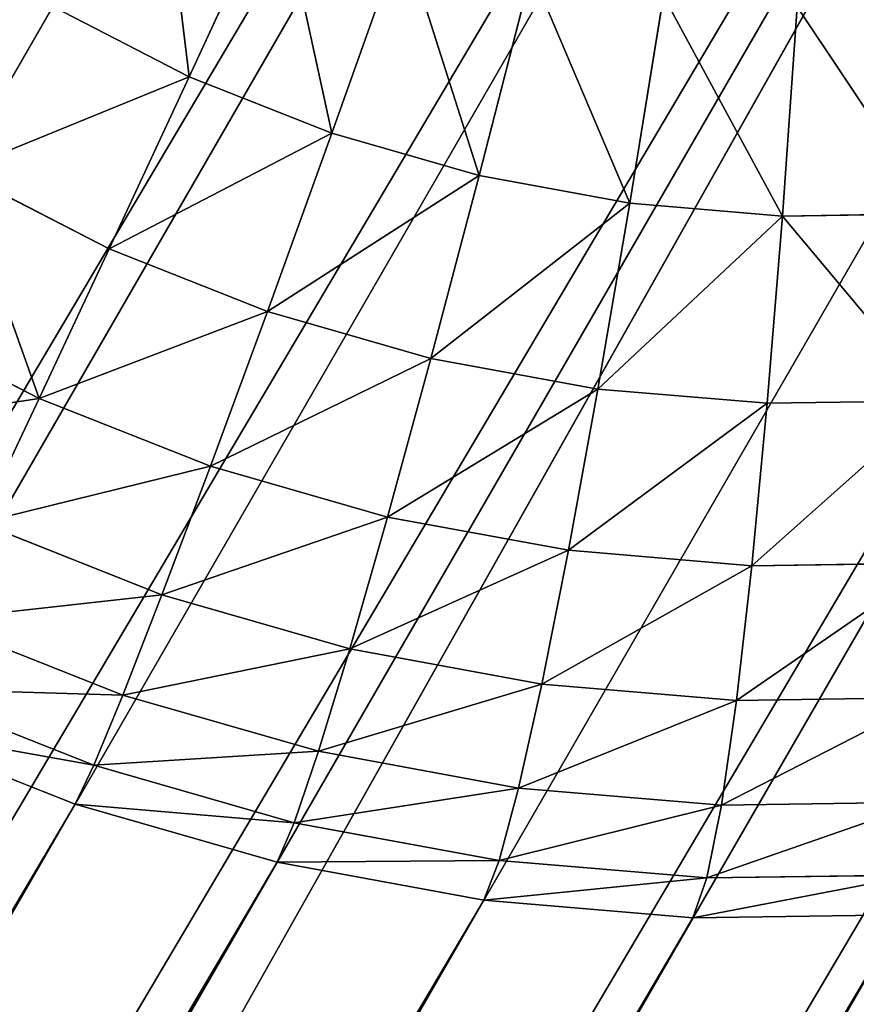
# Model space of a CAD drawing. Extents: x 34 to 1129, y -19 to 489.
# Tile 185 of 237: x 392 to 397, y 410 to 416. Entities that reach past the tile are written whole.
import ezdxf

# ---------------------------------------------------------------- set-up
doc = ezdxf.new("R2010")
doc.units = 0
doc.layers.get('0').update_dxf_attribs({"color": 13, "linetype": 'CONTINUOUS'})

# ---------------------------------------------------------------- blocks, each defined once
blk = doc.blocks.new('GROUP_6')
for p, q in [((2.1909, 20.2224, 12), (2.1909, 20.2224, 1118)), ((23.8091, 20.2224, 12), (23.8091, 20.2224, 1118)), ((23.8091, 20.2224, 12), (24.465, 19.1282, 12)), ((23.7236, 20.1653, 10.4337), (24.3743, 19.0797, 10.4337)), ((23.4687, 19.995, 8.8942), (24.1039, 18.9352, 8.8942)), ((23.0487, 19.7143, 7.4078), (23.6584, 18.697, 7.4078)), ((22.4707, 19.3281, 6), (23.0454, 18.3694, 6)), ((1.535, 19.1282, 12), (1.535, 19.1282, 1118)), ((24.465, 19.1282, 12), (24.3743, 19.0797, 10.4337)), ((24.465, 19.1282, 12), (24.465, 19.1282, 1118)), ((24.465, 19.1282, 12), (25.0104, 17.9749, 12)), ((24.3743, 19.0797, 10.4337), (24.1039, 18.9352, 8.8942)), ((24.3743, 19.0797, 10.4337), (24.9155, 17.9356, 10.4337)), ((24.1039, 18.9352, 8.8942), (23.6584, 18.697, 7.4078)), ((24.1039, 18.9352, 8.8942), (24.6322, 17.8182, 8.8942)), ((21.7448, 18.8431, 4.6949), (22.2754, 17.9578, 4.6949)), ((23.6584, 18.697, 7.4078), (23.0454, 18.3694, 6)), ((23.6584, 18.697, 7.4078), (24.1655, 17.6249, 7.4078)), ((23.0454, 18.3694, 6), (22.2754, 17.9578, 4.6949)), ((23.0454, 18.3694, 6), (23.5233, 17.3589, 6)), ((20.8832, 18.2674, 3.5147), (21.3615, 17.4693, 3.5147)), ((0.9896, 17.9749, 12), (0.9896, 17.9749, 1118)), ((22.2754, 17.9578, 4.6949), (21.3615, 17.4693, 3.5147)), ((22.2754, 17.9578, 4.6949), (22.7167, 17.0248, 4.6949)), ((24.9155, 17.9356, 10.4337), (24.6322, 17.8182, 8.8942)), ((25.0104, 17.9749, 12), (24.9155, 17.9356, 10.4337)), ((24.9155, 17.9356, 10.4337), (25.3419, 16.7439, 10.4337)), ((25.0104, 17.9749, 12), (25.4402, 16.7737, 12)), ((25.0104, 17.9749, 12), (25.0104, 17.9749, 1118)), ((24.6322, 17.8182, 8.8942), (24.1655, 17.6249, 7.4078)), ((24.6322, 17.8182, 8.8942), (25.0485, 16.6549, 8.8942)), ((24.1655, 17.6249, 7.4078), (23.5233, 17.3589, 6)), ((24.1655, 17.6249, 7.4078), (24.5651, 16.5082, 7.4078)), ((21.3615, 17.4693, 3.5147), (20.3195, 16.9123, 2.4798)), ((21.3615, 17.4693, 3.5147), (21.7593, 16.6282, 3.5147)), ((23.5233, 17.3589, 6), (22.7167, 17.0248, 4.6949)), ((23.5233, 17.3589, 6), (23.8999, 16.3064, 6)), ((22.7167, 17.0248, 4.6949), (21.7593, 16.6282, 3.5147)), ((22.7167, 17.0248, 4.6949), (23.0644, 16.053, 4.6949)), ((0.5598, 16.7737, 12), (0.5598, 16.7737, 1118)), ((25.3419, 16.7439, 10.4337), (25.0485, 16.6549, 8.8942)), ((25.4402, 16.7737, 12), (25.3419, 16.7439, 10.4337)), ((25.3419, 16.7439, 10.4337), (25.6494, 15.5161, 10.4337)), ((25.4402, 16.7737, 12), (25.7502, 15.5362, 12)), ((25.4402, 16.7737, 12), (25.4402, 16.7737, 1118)), ((21.7593, 16.6282, 3.5147), (20.6677, 16.1761, 2.4798)), ((21.7593, 16.6282, 3.5147), (22.0728, 15.7522, 3.5147)), ((25.0485, 16.6549, 8.8942), (24.5651, 16.5082, 7.4078)), ((25.0485, 16.6549, 8.8942), (25.3487, 15.4563, 8.8942)), ((24.5651, 16.5082, 7.4078), (23.8999, 16.3064, 6)), ((24.5651, 16.5082, 7.4078), (24.8532, 15.3578, 7.4078)), ((23.8999, 16.3064, 6), (23.0644, 16.053, 4.6949)), ((23.8999, 16.3064, 6), (24.1715, 15.2222, 6)), ((23.0644, 16.053, 4.6949), (22.0728, 15.7522, 3.5147)), ((23.0644, 16.053, 4.6949), (23.3152, 15.0518, 4.6949)), ((22.0728, 15.7522, 3.5147), (20.9421, 15.4092, 2.4798)), ((22.0728, 15.7522, 3.5147), (22.2989, 14.8497, 3.5147)), ((0.2498, 15.5362, 12), (0.2498, 15.5362, 1118)), ((25.7502, 15.5362, 12), (25.6494, 15.5161, 10.4337)), ((25.7502, 15.5362, 12), (25.9374, 14.2742, 12)), ((25.7502, 15.5362, 12), (25.7502, 15.5362, 1118)), ((25.6494, 15.5161, 10.4337), (25.3487, 15.4563, 8.8942)), ((25.6494, 15.5161, 10.4337), (25.8351, 14.2641, 10.4337)), ((25.3487, 15.4563, 8.8942), (24.8532, 15.3578, 7.4078)), ((25.3487, 15.4563, 8.8942), (25.53, 14.2341, 8.8942)), ((24.8532, 15.3578, 7.4078), (24.1715, 15.2222, 6)), ((24.8532, 15.3578, 7.4078), (25.0273, 14.1846, 7.4078)), ((24.1715, 15.2222, 6), (23.3152, 15.0518, 4.6949)), ((24.1715, 15.2222, 6), (24.3355, 14.1165, 6)), ((23.3152, 15.0518, 4.6949), (22.2989, 14.8497, 3.5147)), ((23.3152, 15.0518, 4.6949), (23.4666, 14.0309, 4.6949)), ((22.2989, 14.8497, 3.5147), (21.14, 14.6191, 2.4798)), ((22.2989, 14.8497, 3.5147), (22.4354, 13.9293, 3.5147)), ((0.0626, 14.2742, 12), (0.0626, 14.2742, 1118)), ((25.0273, 14.1846, 7.4078), (24.3355, 14.1165, 6)), ((24.3355, 14.1165, 6), (23.4666, 14.0309, 4.6949)), ((24.3355, 14.1165, 6), (24.3904, 13, 6)), ((23.4666, 14.0309, 4.6949), (22.4354, 13.9293, 3.5147)), ((23.4666, 14.0309, 4.6949), (23.5172, 13, 4.6949)), ((22.4354, 13.9293, 3.5147), (21.2595, 13.8135, 2.4798)), ((22.4354, 13.9293, 3.5147), (22.481, 13, 3.5147)), ((0, 13, 12), (0, 13, 1118)), ((23.5172, 13, 4.6949), (22.481, 13, 3.5147))]:
    blk.add_line(p, q)
mesh = blk.add_polyface()
corners = [(11.7258, 25.9374, 1118), (13, 26, 12), (11.7258, 25.9374, 12), (13, 26, 1118)]
mesh.append_faces([[corners[k] for k in face] for face in [(0, 1, 2), (1, 0, 3)]], dxfattribs={"vtx0": -1})
mesh = blk.add_polyface()
corners = [(13, 26, 1118), (14.2742, 25.9374, 12), (13, 26, 12), (14.2742, 25.9374, 1118)]
mesh.append_faces([[corners[k] for k in face] for face in [(0, 1, 2), (1, 0, 3)]], dxfattribs={"vtx0": -1})
mesh = blk.add_polyface()
corners = [(10.4638, 25.7502, 12), (11.7258, 25.9374, 1118), (11.7258, 25.9374, 12), (10.4638, 25.7502, 1118)]
mesh.append_faces([[corners[k] for k in face] for face in [(0, 1, 2), (1, 0, 3)]], dxfattribs={"vtx0": -1})
mesh = blk.add_polyface()
corners = [(14.2742, 25.9374, 1118), (15.5362, 25.7502, 12), (14.2742, 25.9374, 12), (15.5362, 25.7502, 1118)]
mesh.append_faces([[corners[k] for k in face] for face in [(0, 1, 2), (1, 0, 3)]], dxfattribs={"vtx0": -1})
mesh = blk.add_polyface()
corners = [(9.2263, 25.4402, 1118), (10.4638, 25.7502, 12), (9.2263, 25.4402, 12), (10.4638, 25.7502, 1118)]
mesh.append_faces([[corners[k] for k in face] for face in [(0, 1, 2), (1, 0, 3)]], dxfattribs={"vtx0": -1})
mesh = blk.add_polyface()
corners = [(15.5362, 25.7502, 1118), (16.7737, 25.4402, 12), (15.5362, 25.7502, 12), (16.7737, 25.4402, 1118)]
mesh.append_faces([[corners[k] for k in face] for face in [(0, 1, 2), (1, 0, 3)]], dxfattribs={"vtx0": -1})
mesh = blk.add_polyface()
corners = [(8.0251, 25.0104, 1118), (9.2263, 25.4402, 12), (8.0251, 25.0104, 12), (9.2263, 25.4402, 1118)]
mesh.append_faces([[corners[k] for k in face] for face in [(0, 1, 2), (1, 0, 3)]], dxfattribs={"vtx0": -1})
mesh = blk.add_polyface()
corners = [(16.7737, 25.4402, 1118), (17.9749, 25.0104, 12), (16.7737, 25.4402, 12), (17.9749, 25.0104, 1118)]
mesh.append_faces([[corners[k] for k in face] for face in [(0, 1, 2), (1, 0, 3)]], dxfattribs={"vtx0": -1})
mesh = blk.add_polyface()
corners = [(6.8718, 24.465, 12), (8.0251, 25.0104, 1118), (8.0251, 25.0104, 12), (6.8718, 24.465, 1118)]
mesh.append_faces([[corners[k] for k in face] for face in [(0, 1, 2), (1, 0, 3)]], dxfattribs={"vtx0": -1})
mesh = blk.add_polyface()
corners = [(17.9749, 25.0104, 12), (19.1282, 24.465, 1118), (19.1282, 24.465, 12), (17.9749, 25.0104, 1118)]
mesh.append_faces([[corners[k] for k in face] for face in [(0, 1, 2), (1, 0, 3)]], dxfattribs={"vtx0": -1})
mesh = blk.add_polyface()
corners = [(5.7776, 23.8091, 1118), (6.8718, 24.465, 12), (5.7776, 23.8091, 12), (6.8718, 24.465, 1118)]
mesh.append_faces([[corners[k] for k in face] for face in [(0, 1, 2), (1, 0, 3)]], dxfattribs={"vtx0": -1})
mesh = blk.add_polyface()
corners = [(19.1282, 24.465, 1118), (20.2224, 23.8091, 12), (19.1282, 24.465, 12), (20.2224, 23.8091, 1118)]
mesh.append_faces([[corners[k] for k in face] for face in [(0, 1, 2), (1, 0, 3)]], dxfattribs={"vtx0": -1})
mesh = blk.add_polyface()
corners = [(4.7529, 23.0491, 1118), (5.7776, 23.8091, 12), (4.7529, 23.0491, 12), (5.7776, 23.8091, 1118)]
mesh.append_faces([[corners[k] for k in face] for face in [(0, 1, 2), (1, 0, 3)]], dxfattribs={"vtx0": -1})
mesh = blk.add_polyface()
corners = [(20.2224, 23.8091, 1118), (21.2471, 23.0491, 12), (20.2224, 23.8091, 12), (21.2471, 23.0491, 1118)]
mesh.append_faces([[corners[k] for k in face] for face in [(0, 1, 2), (1, 0, 3)]], dxfattribs={"vtx0": -1})
mesh = blk.add_polyface()
corners = [(3.8076, 22.1924, 12), (4.7529, 23.0491, 1118), (4.7529, 23.0491, 12), (3.8076, 22.1924, 1118)]
mesh.append_faces([[corners[k] for k in face] for face in [(0, 1, 2), (1, 0, 3)]], dxfattribs={"vtx0": -1})
mesh = blk.add_polyface()
corners = [(21.2471, 23.0491, 1118), (22.1924, 22.1924, 12), (21.2471, 23.0491, 12), (22.1924, 22.1924, 1118)]
mesh.append_faces([[corners[k] for k in face] for face in [(0, 1, 2), (1, 0, 3)]], dxfattribs={"vtx0": -1})
mesh = blk.add_polyface()
corners = [(2.9509, 21.2471, 1118), (3.8076, 22.1924, 12), (2.9509, 21.2471, 12), (3.8076, 22.1924, 1118)]
mesh.append_faces([[corners[k] for k in face] for face in [(0, 1, 2), (1, 0, 3)]], dxfattribs={"vtx0": -1})
mesh = blk.add_polyface()
corners = [(22.1924, 22.1924, 12), (23.0491, 21.2471, 1118), (23.0491, 21.2471, 12), (22.1924, 22.1924, 1118)]
mesh.append_faces([[corners[k] for k in face] for face in [(0, 1, 2), (1, 0, 3)]], dxfattribs={"vtx0": -1})
mesh = blk.add_polyface()
corners = [(2.1909, 20.2224, 1118), (2.9509, 21.2471, 12), (2.1909, 20.2224, 12), (2.9509, 21.2471, 1118)]
mesh.append_faces([[corners[k] for k in face] for face in [(0, 1, 2), (1, 0, 3)]], dxfattribs={"vtx0": -1})
mesh = blk.add_polyface()
corners = [(23.0491, 21.2471, 12), (23.8091, 20.2224, 1118), (23.8091, 20.2224, 12), (23.0491, 21.2471, 1118)]
mesh.append_faces([[corners[k] for k in face] for face in [(0, 1, 2), (1, 0, 3)]], dxfattribs={"vtx0": -1})
mesh = blk.add_polyface()
corners = [(1.535, 19.1282, 1118), (2.1909, 20.2224, 12), (1.535, 19.1282, 12), (2.1909, 20.2224, 1118)]
mesh.append_faces([[corners[k] for k in face] for face in [(0, 1, 2), (1, 0, 3)]], dxfattribs={"vtx0": -1})
mesh = blk.add_polyface()
corners = [(23.7236, 20.1653, 10.4337), (24.465, 19.1282, 12), (24.3743, 19.0797, 10.4337), (23.8091, 20.2224, 12)]
mesh.append_faces([[corners[k] for k in face] for face in [(0, 1, 2), (1, 0, 3)]], dxfattribs={"vtx0": -1})
mesh = blk.add_polyface()
corners = [(23.8091, 20.2224, 12), (24.465, 19.1282, 1118), (24.465, 19.1282, 12), (23.8091, 20.2224, 1118)]
mesh.append_faces([[corners[k] for k in face] for face in [(0, 1, 2), (1, 0, 3)]], dxfattribs={"vtx0": -1})
mesh = blk.add_polyface()
corners = [(23.4687, 19.995, 8.8942), (24.3743, 19.0797, 10.4337), (24.1039, 18.9352, 8.8942), (23.7236, 20.1653, 10.4337)]
mesh.append_faces([[corners[k] for k in face] for face in [(0, 1, 2), (1, 0, 3)]], dxfattribs={"vtx0": -1})
mesh = blk.add_polyface()
corners = [(23.0487, 19.7143, 7.4078), (24.1039, 18.9352, 8.8942), (23.6584, 18.697, 7.4078), (23.4687, 19.995, 8.8942)]
mesh.append_faces([[corners[k] for k in face] for face in [(0, 1, 2), (1, 0, 3)]], dxfattribs={"vtx0": -1})
mesh = blk.add_polyface()
corners = [(22.4707, 19.3281, 6), (23.6584, 18.697, 7.4078), (23.0454, 18.3694, 6), (23.0487, 19.7143, 7.4078)]
mesh.append_faces([[corners[k] for k in face] for face in [(0, 1, 2), (1, 0, 3)]], dxfattribs={"vtx0": -1})
mesh = blk.add_polyface()
corners = [(21.7448, 18.8431, 4.6949), (23.0454, 18.3694, 6), (22.2754, 17.9578, 4.6949), (22.4707, 19.3281, 6)]
mesh.append_faces([[corners[k] for k in face] for face in [(0, 1, 2), (1, 0, 3)]], dxfattribs={"vtx0": -1})
mesh = blk.add_polyface()
corners = [(0.9896, 17.9749, 1118), (1.535, 19.1282, 12), (0.9896, 17.9749, 12), (1.535, 19.1282, 1118)]
mesh.append_faces([[corners[k] for k in face] for face in [(0, 1, 2), (1, 0, 3)]], dxfattribs={"vtx0": -1})
mesh = blk.add_polyface()
corners = [(24.3743, 19.0797, 10.4337), (25.0104, 17.9749, 12), (24.9155, 17.9356, 10.4337), (24.465, 19.1282, 12)]
mesh.append_faces([[corners[k] for k in face] for face in [(0, 1, 2), (1, 0, 3)]], dxfattribs={"vtx0": -1})
mesh = blk.add_polyface()
corners = [(24.465, 19.1282, 12), (25.0104, 17.9749, 1118), (25.0104, 17.9749, 12), (24.465, 19.1282, 1118)]
mesh.append_faces([[corners[k] for k in face] for face in [(0, 1, 2), (1, 0, 3)]], dxfattribs={"vtx0": -1})
mesh = blk.add_polyface()
corners = [(24.1039, 18.9352, 8.8942), (24.9155, 17.9356, 10.4337), (24.6322, 17.8182, 8.8942), (24.3743, 19.0797, 10.4337)]
mesh.append_faces([[corners[k] for k in face] for face in [(0, 1, 2), (1, 0, 3)]], dxfattribs={"vtx0": -1})
mesh = blk.add_polyface()
corners = [(23.6584, 18.697, 7.4078), (24.6322, 17.8182, 8.8942), (24.1655, 17.6249, 7.4078), (24.1039, 18.9352, 8.8942)]
mesh.append_faces([[corners[k] for k in face] for face in [(0, 1, 2), (1, 0, 3)]], dxfattribs={"vtx0": -1})
mesh = blk.add_polyface()
corners = [(21.7448, 18.8431, 4.6949), (21.3615, 17.4693, 3.5147), (20.8832, 18.2674, 3.5147), (22.2754, 17.9578, 4.6949)]
mesh.append_faces([[corners[k] for k in face] for face in [(0, 1, 2), (1, 0, 3)]], dxfattribs={"vtx0": -1})
mesh = blk.add_polyface()
corners = [(23.0454, 18.3694, 6), (24.1655, 17.6249, 7.4078), (23.5233, 17.3589, 6), (23.6584, 18.697, 7.4078)]
mesh.append_faces([[corners[k] for k in face] for face in [(0, 1, 2), (1, 0, 3)]], dxfattribs={"vtx0": -1})
mesh = blk.add_polyface()
corners = [(22.2754, 17.9578, 4.6949), (23.5233, 17.3589, 6), (22.7167, 17.0248, 4.6949), (23.0454, 18.3694, 6)]
mesh.append_faces([[corners[k] for k in face] for face in [(0, 1, 2), (1, 0, 3)]], dxfattribs={"vtx0": -1})
mesh = blk.add_polyface()
corners = [(20.8832, 18.2674, 3.5147), (20.3195, 16.9123, 2.4798), (19.9008, 17.6109, 2.4798), (21.3615, 17.4693, 3.5147)]
mesh.append_faces([[corners[k] for k in face] for face in [(0, 1, 2), (1, 0, 3)]], dxfattribs={"vtx0": -1})
mesh = blk.add_polyface()
corners = [(0.9896, 17.9749, 1118), (0.5598, 16.7737, 12), (0.5598, 16.7737, 1118), (0.9896, 17.9749, 12)]
mesh.append_faces([[corners[k] for k in face] for face in [(0, 1, 2), (1, 0, 3)]], dxfattribs={"vtx0": -1})
mesh = blk.add_polyface()
corners = [(21.3615, 17.4693, 3.5147), (22.7167, 17.0248, 4.6949), (21.7593, 16.6282, 3.5147), (22.2754, 17.9578, 4.6949)]
mesh.append_faces([[corners[k] for k in face] for face in [(0, 1, 2), (1, 0, 3)]], dxfattribs={"vtx0": -1})
mesh = blk.add_polyface()
corners = [(24.6322, 17.8182, 8.8942), (25.3419, 16.7439, 10.4337), (25.0485, 16.6549, 8.8942), (24.9155, 17.9356, 10.4337)]
mesh.append_faces([[corners[k] for k in face] for face in [(0, 1, 2), (1, 0, 3)]], dxfattribs={"vtx0": -1})
mesh = blk.add_polyface()
corners = [(24.9155, 17.9356, 10.4337), (25.4402, 16.7737, 12), (25.3419, 16.7439, 10.4337), (25.0104, 17.9749, 12)]
mesh.append_faces([[corners[k] for k in face] for face in [(0, 1, 2), (1, 0, 3)]], dxfattribs={"vtx0": -1})
mesh = blk.add_polyface()
corners = [(25.0104, 17.9749, 12), (25.4402, 16.7737, 1118), (25.4402, 16.7737, 12), (25.0104, 17.9749, 1118)]
mesh.append_faces([[corners[k] for k in face] for face in [(0, 1, 2), (1, 0, 3)]], dxfattribs={"vtx0": -1})
mesh = blk.add_polyface()
corners = [(24.1655, 17.6249, 7.4078), (25.0485, 16.6549, 8.8942), (24.5651, 16.5082, 7.4078), (24.6322, 17.8182, 8.8942)]
mesh.append_faces([[corners[k] for k in face] for face in [(0, 1, 2), (1, 0, 3)]], dxfattribs={"vtx0": -1})
mesh = blk.add_polyface()
corners = [(23.5233, 17.3589, 6), (24.5651, 16.5082, 7.4078), (23.8999, 16.3064, 6), (24.1655, 17.6249, 7.4078)]
mesh.append_faces([[corners[k] for k in face] for face in [(0, 1, 2), (1, 0, 3)]], dxfattribs={"vtx0": -1})
mesh = blk.add_polyface()
corners = [(21.3615, 17.4693, 3.5147), (20.6677, 16.1761, 2.4798), (20.3195, 16.9123, 2.4798), (21.7593, 16.6282, 3.5147)]
mesh.append_faces([[corners[k] for k in face] for face in [(0, 1, 2), (1, 0, 3)]], dxfattribs={"vtx0": -1})
mesh = blk.add_polyface()
corners = [(22.7167, 17.0248, 4.6949), (23.8999, 16.3064, 6), (23.0644, 16.053, 4.6949), (23.5233, 17.3589, 6)]
mesh.append_faces([[corners[k] for k in face] for face in [(0, 1, 2), (1, 0, 3)]], dxfattribs={"vtx0": -1})
mesh = blk.add_polyface()
corners = [(21.7593, 16.6282, 3.5147), (23.0644, 16.053, 4.6949), (22.0728, 15.7522, 3.5147), (22.7167, 17.0248, 4.6949)]
mesh.append_faces([[corners[k] for k in face] for face in [(0, 1, 2), (1, 0, 3)]], dxfattribs={"vtx0": -1})
mesh = blk.add_polyface()
corners = [(0.2498, 15.5362, 1118), (0.5598, 16.7737, 12), (0.2498, 15.5362, 12), (0.5598, 16.7737, 1118)]
mesh.append_faces([[corners[k] for k in face] for face in [(0, 1, 2), (1, 0, 3)]], dxfattribs={"vtx0": -1})
mesh = blk.add_polyface()
corners = [(25.0485, 16.6549, 8.8942), (25.6494, 15.5161, 10.4337), (25.3487, 15.4563, 8.8942), (25.3419, 16.7439, 10.4337)]
mesh.append_faces([[corners[k] for k in face] for face in [(0, 1, 2), (1, 0, 3)]], dxfattribs={"vtx0": -1})
mesh = blk.add_polyface()
corners = [(25.3419, 16.7439, 10.4337), (25.7502, 15.5362, 12), (25.6494, 15.5161, 10.4337), (25.4402, 16.7737, 12)]
mesh.append_faces([[corners[k] for k in face] for face in [(0, 1, 2), (1, 0, 3)]], dxfattribs={"vtx0": -1})
mesh = blk.add_polyface()
corners = [(25.4402, 16.7737, 12), (25.7502, 15.5362, 1118), (25.7502, 15.5362, 12), (25.4402, 16.7737, 1118)]
mesh.append_faces([[corners[k] for k in face] for face in [(0, 1, 2), (1, 0, 3)]], dxfattribs={"vtx0": -1})
mesh = blk.add_polyface()
corners = [(21.7593, 16.6282, 3.5147), (20.9421, 15.4092, 2.4798), (20.6677, 16.1761, 2.4798), (22.0728, 15.7522, 3.5147)]
mesh.append_faces([[corners[k] for k in face] for face in [(0, 1, 2), (1, 0, 3)]], dxfattribs={"vtx0": -1})
mesh = blk.add_polyface()
corners = [(24.5651, 16.5082, 7.4078), (25.3487, 15.4563, 8.8942), (24.8532, 15.3578, 7.4078), (25.0485, 16.6549, 8.8942)]
mesh.append_faces([[corners[k] for k in face] for face in [(0, 1, 2), (1, 0, 3)]], dxfattribs={"vtx0": -1})
mesh = blk.add_polyface()
corners = [(23.8999, 16.3064, 6), (24.8532, 15.3578, 7.4078), (24.1715, 15.2222, 6), (24.5651, 16.5082, 7.4078)]
mesh.append_faces([[corners[k] for k in face] for face in [(0, 1, 2), (1, 0, 3)]], dxfattribs={"vtx0": -1})
mesh = blk.add_polyface()
corners = [(23.0644, 16.053, 4.6949), (24.1715, 15.2222, 6), (23.3152, 15.0518, 4.6949), (23.8999, 16.3064, 6)]
mesh.append_faces([[corners[k] for k in face] for face in [(0, 1, 2), (1, 0, 3)]], dxfattribs={"vtx0": -1})
mesh = blk.add_polyface()
corners = [(22.0728, 15.7522, 3.5147), (23.3152, 15.0518, 4.6949), (22.2989, 14.8497, 3.5147), (23.0644, 16.053, 4.6949)]
mesh.append_faces([[corners[k] for k in face] for face in [(0, 1, 2), (1, 0, 3)]], dxfattribs={"vtx0": -1})
mesh = blk.add_polyface()
corners = [(22.0728, 15.7522, 3.5147), (21.14, 14.6191, 2.4798), (20.9421, 15.4092, 2.4798), (22.2989, 14.8497, 3.5147)]
mesh.append_faces([[corners[k] for k in face] for face in [(0, 1, 2), (1, 0, 3)]], dxfattribs={"vtx0": -1})
mesh = blk.add_polyface()
corners = [(0.0626, 14.2742, 1118), (0.2498, 15.5362, 12), (0.0626, 14.2742, 12), (0.2498, 15.5362, 1118)]
mesh.append_faces([[corners[k] for k in face] for face in [(0, 1, 2), (1, 0, 3)]], dxfattribs={"vtx0": -1})
mesh = blk.add_polyface()
corners = [(25.6494, 15.5161, 10.4337), (25.9374, 14.2742, 12), (25.8351, 14.2641, 10.4337), (25.7502, 15.5362, 12)]
mesh.append_faces([[corners[k] for k in face] for face in [(0, 1, 2), (1, 0, 3)]], dxfattribs={"vtx0": -1})
mesh = blk.add_polyface()
corners = [(25.7502, 15.5362, 12), (25.9374, 14.2742, 1118), (25.9374, 14.2742, 12), (25.7502, 15.5362, 1118)]
mesh.append_faces([[corners[k] for k in face] for face in [(0, 1, 2), (1, 0, 3)]], dxfattribs={"vtx0": -1})
mesh = blk.add_polyface()
corners = [(25.3487, 15.4563, 8.8942), (25.8351, 14.2641, 10.4337), (25.53, 14.2341, 8.8942), (25.6494, 15.5161, 10.4337)]
mesh.append_faces([[corners[k] for k in face] for face in [(0, 1, 2), (1, 0, 3)]], dxfattribs={"vtx0": -1})
mesh = blk.add_polyface()
corners = [(24.8532, 15.3578, 7.4078), (25.53, 14.2341, 8.8942), (25.0273, 14.1846, 7.4078), (25.3487, 15.4563, 8.8942)]
mesh.append_faces([[corners[k] for k in face] for face in [(0, 1, 2), (1, 0, 3)]], dxfattribs={"vtx0": -1})
mesh = blk.add_polyface()
corners = [(24.1715, 15.2222, 6), (25.0273, 14.1846, 7.4078), (24.3355, 14.1165, 6), (24.8532, 15.3578, 7.4078)]
mesh.append_faces([[corners[k] for k in face] for face in [(0, 1, 2), (1, 0, 3)]], dxfattribs={"vtx0": -1})
mesh = blk.add_polyface()
corners = [(23.3152, 15.0518, 4.6949), (24.3355, 14.1165, 6), (23.4666, 14.0309, 4.6949), (24.1715, 15.2222, 6)]
mesh.append_faces([[corners[k] for k in face] for face in [(0, 1, 2), (1, 0, 3)]], dxfattribs={"vtx0": -1})
mesh = blk.add_polyface()
corners = [(22.2989, 14.8497, 3.5147), (23.4666, 14.0309, 4.6949), (22.4354, 13.9293, 3.5147), (23.3152, 15.0518, 4.6949)]
mesh.append_faces([[corners[k] for k in face] for face in [(0, 1, 2), (1, 0, 3)]], dxfattribs={"vtx0": -1})
mesh = blk.add_polyface()
corners = [(22.2989, 14.8497, 3.5147), (21.2595, 13.8135, 2.4798), (21.14, 14.6191, 2.4798), (22.4354, 13.9293, 3.5147)]
mesh.append_faces([[corners[k] for k in face] for face in [(0, 1, 2), (1, 0, 3)]], dxfattribs={"vtx0": -1})
mesh = blk.add_polyface()
corners = [(0, 13, 1118), (0.0626, 14.2742, 12), (0, 13, 12), (0.0626, 14.2742, 1118)]
mesh.append_faces([[corners[k] for k in face] for face in [(0, 1, 2), (1, 0, 3)]], dxfattribs={"vtx0": -1})
mesh = blk.add_polyface()
corners = [(24.3355, 14.1165, 6), (25.0855, 13, 7.4078), (24.3904, 13, 6), (25.0273, 14.1846, 7.4078)]
mesh.append_faces([[corners[k] for k in face] for face in [(0, 1, 2), (1, 0, 3)]], dxfattribs={"vtx0": -1})
mesh = blk.add_polyface()
corners = [(23.5172, 13, 4.6949), (24.3355, 14.1165, 6), (24.3904, 13, 6), (23.4666, 14.0309, 4.6949)]
mesh.append_faces([[corners[k] for k in face] for face in [(0, 1, 2), (1, 0, 3)]], dxfattribs={"vtx0": -1})
mesh = blk.add_polyface()
corners = [(22.4354, 13.9293, 3.5147), (23.5172, 13, 4.6949), (22.481, 13, 3.5147), (23.4666, 14.0309, 4.6949)]
mesh.append_faces([[corners[k] for k in face] for face in [(0, 1, 2), (1, 0, 3)]], dxfattribs={"vtx0": -1})
mesh = blk.add_polyface()
corners = [(22.4354, 13.9293, 3.5147), (21.2995, 13, 2.4798), (21.2595, 13.8135, 2.4798), (22.481, 13, 3.5147)]
mesh.append_faces([[corners[k] for k in face] for face in [(0, 1, 2), (1, 0, 3)]], dxfattribs={"vtx0": -1})
mesh = blk.add_polyface()
corners = [(0.0626, 11.7258, 1118), (0, 13, 12), (0.0626, 11.7258, 12), (0, 13, 1118)]
mesh.append_faces([[corners[k] for k in face] for face in [(0, 1, 2), (1, 0, 3)]], dxfattribs={"vtx0": -1})
mesh = blk.add_polyface()
corners = [(22.4354, 12.0707, 3.5147), (23.5172, 13, 4.6949), (23.4666, 11.9691, 4.6949), (22.481, 13, 3.5147)]
mesh.append_faces([[corners[k] for k in face] for face in [(0, 1, 2), (1, 0, 3)]], dxfattribs={"vtx0": -1})
mesh = blk.add_polyface()
corners = [(0.2498, 10.4638, 1118), (0.0626, 11.7258, 12), (0.2498, 10.4638, 12), (0.0626, 11.7258, 1118)]
mesh.append_faces([[corners[k] for k in face] for face in [(0, 1, 2), (1, 0, 3)]], dxfattribs={"vtx0": -1})
mesh = blk.add_polyface()
corners = [(0.2498, 10.4638, 1118), (0.5598, 9.2263, 12), (0.5598, 9.2263, 1118), (0.2498, 10.4638, 12)]
mesh.append_faces([[corners[k] for k in face] for face in [(0, 1, 2), (1, 0, 3)]], dxfattribs={"vtx0": -1})
mesh = blk.add_polyface()
corners = [(0.9896, 8.0251, 1118), (0.5598, 9.2263, 12), (0.9896, 8.0251, 12), (0.5598, 9.2263, 1118)]
mesh.append_faces([[corners[k] for k in face] for face in [(0, 1, 2), (1, 0, 3)]], dxfattribs={"vtx0": -1})
mesh = blk.add_polyface()
corners = [(1.535, 6.8718, 1118), (0.9896, 8.0251, 12), (1.535, 6.8718, 12), (0.9896, 8.0251, 1118)]
mesh.append_faces([[corners[k] for k in face] for face in [(0, 1, 2), (1, 0, 3)]], dxfattribs={"vtx0": -1})
mesh = blk.add_polyface()
corners = [(1.535, 6.8718, 1118), (2.1909, 5.7776, 12), (2.1909, 5.7776, 1118), (1.535, 6.8718, 12)]
mesh.append_faces([[corners[k] for k in face] for face in [(0, 1, 2), (1, 0, 3)]], dxfattribs={"vtx0": -1})
mesh = blk.add_polyface()
corners = [(2.9509, 4.7529, 1118), (2.1909, 5.7776, 12), (2.9509, 4.7529, 12), (2.1909, 5.7776, 1118)]
mesh.append_faces([[corners[k] for k in face] for face in [(0, 1, 2), (1, 0, 3)]], dxfattribs={"vtx0": -1})
mesh = blk.add_polyface()
corners = [(2.9509, 4.7529, 1118), (3.8076, 3.8076, 12), (3.8076, 3.8076, 1118), (2.9509, 4.7529, 12)]
mesh.append_faces([[corners[k] for k in face] for face in [(0, 1, 2), (1, 0, 3)]], dxfattribs={"vtx0": -1})
mesh = blk.add_polyface()
corners = [(4.7529, 2.9509, 12), (3.8076, 3.8076, 1118), (3.8076, 3.8076, 12), (4.7529, 2.9509, 1118)]
mesh.append_faces([[corners[k] for k in face] for face in [(0, 1, 2), (1, 0, 3)]], dxfattribs={"vtx0": -1})
blk = doc.blocks.new('COMPONENT_1')
blk.add_blockref('GROUP_6', (0, 0))
blk = doc.blocks.new('GROUP_14')
for centre in [(249.9691, 249.9691, 5), (249.9691, 249.9691)]:
    blk.add_circle(centre, 250)
blk = doc.blocks.new('GROUP_17')
for p in [(0, 0), (0, 0, 325)]:
    blk.add_blockref('GROUP_14', p)
blk = doc.blocks.new('GROUP_24')
blk.add_blockref('GROUP_17', (0, 0))
blk = doc.blocks.new('GROUP_21')
blk.add_blockref('GROUP_24', (0, 0, 1384.5828))
at = {"extrusion": (-0.051396, -0.089021, 0.994703), "rotation": 270}
blk.add_blockref('COMPONENT_1', (79.0077, 569.3619, -57.3332), dxfattribs=at)

msp = doc.modelspace()

# ---------------------------------------------------------------- block references
msp.add_blockref('GROUP_21', (37.6656, -13.7981, -11.8361))

doc.saveas('drawing.dxf')
